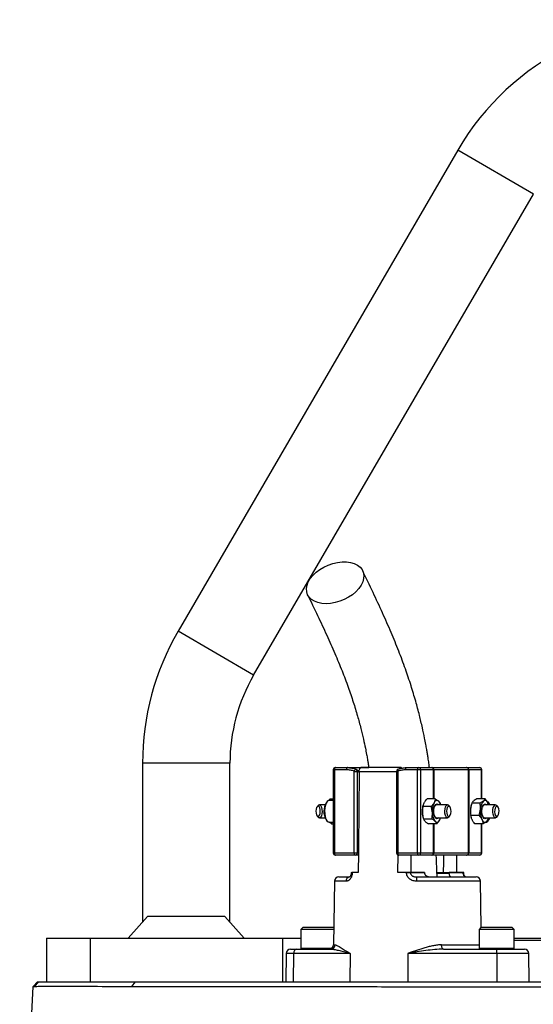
# Model space of a CAD drawing. Header units: millimetres. Extents: x 2817 to 14582, y 2229 to 15574.
# Tile 22 of 23: x 4426 to 5601, y 13322 to 15574. Entities that reach past the tile are written whole.
import ezdxf

# ---------------------------------------------------------------- set-up
doc = ezdxf.new("R2010")
doc.units = ezdxf.units.MM
doc.header["$LTSCALE"] = 5

msp = doc.modelspace()

# ---------------------------------------------------------------- linework, layer by layer
at = {"color": 7, "linetype": 'Continuous', "lineweight": 25}
for p, q in [((5428.5, 15275.3), (4788.5, 14175.3)), ((4961.4, 14074.7), (5601.4, 15174.7)), ((4707.1, 13873.5), (4707.1, 13510.3)), ((4907.1, 13510.3), (4907.1, 13873.5)), ((5143.5, 13858.5), (5143.5, 13668.5)), ((5146.4, 13858.5), (5146.4, 13668.5)), ((5173.8, 13858.5), (5146.4, 13858.5)), ((5148.5, 13863.5), (5175.9, 13863.5)), ((5175.9, 13863.5), (5224.7, 13863.5)), ((5191.7, 13668.5), (5191.7, 13855)), ((5191.7, 13855), (5198.3, 13855)), ((5195.7, 13859.6), (5202.8, 13855.5)), ((5196, 13859.5), (5195.7, 13859.6)), ((5198.3, 13855), (5198.3, 13668.5)), ((5202.6, 13853.7), (5202.6, 13852.7)), ((5297.9, 13863.5), (5207, 13863.5)), ((5288.5, 13855), (5288.5, 13668.5)), ((5291.4, 13855), (5291.4, 13668.5)), ((5336.7, 13858.5), (5309.3, 13858.5)), ((5311.4, 13863.5), (5338.8, 13863.5)), ((5343.3, 13858.5), (5336.7, 13858.5)), ((5336.7, 13668.5), (5336.7, 13858.5)), ((5338.8, 13863.5), (5368, 13863.5)), ((5343.3, 13858.5), (5343.3, 13668.5)), ((5372.6, 13858.5), (5343.3, 13858.5)), ((5368, 13863.5), (5369.8, 13863.5)), ((5369.8, 13863.5), (5448.2, 13863.5)), ((5373.4, 13858.5), (5372.6, 13858.5)), ((5453.1, 13858.5), (5373.4, 13858.5)), ((5448.2, 13863.5), (5449, 13863.5)), ((5449, 13863.5), (5478.3, 13863.5)), ((5453.1, 13668.5), (5453.1, 13858.5)), ((5453.5, 13858.5), (5453.1, 13858.5)), ((5453.5, 13858.5), (5453.5, 13668.5)), ((5482.8, 13858.5), (5453.5, 13858.5)), ((5483.3, 13791.9), (5483.3, 13858.5)), ((5124.7, 13778.5), (5111.7, 13778.5)), ((5129.3, 13785.7), (5127.2, 13783)), ((5136.4, 13792.1), (5133.6, 13788.4)), ((5143.5, 13788.5), (5134.3, 13788.5)), ((5136.4, 13792.1), (5138.8, 13788.5)), ((5136.4, 13792.1), (5143.5, 13792.1)), ((5349.8, 13779), (5349.6, 13778.3)), ((5377.1, 13792.1), (5358.5, 13792.1)), ((5405.2, 13778.5), (5379.7, 13778.5)), ((5389.2, 13778.5), (5388.6, 13780.5)), ((5460, 13779.9), (5459.5, 13778.3)), ((5479.4, 13782.4), (5460.8, 13782.4)), ((5490.9, 13791.9), (5472.3, 13791.9)), ((5515.1, 13778.5), (5489.6, 13778.5)), ((5499.5, 13783), (5497.4, 13785.7)), ((5498.6, 13778.7), (5497.6, 13782.5)), ((5499.1, 13778.5), (5499, 13778.8)), ((5108.7, 13776.8), (5106.5, 13774.1)), ((5367.5, 13774.4), (5348.8, 13774.4)), ((5410.3, 13774.1), (5408.1, 13776.8)), ((5520.2, 13774.1), (5518, 13776.8)), ((5106.5, 13753), (5108.7, 13750.3)), ((5111.7, 13748.5), (5124.7, 13748.5)), ((5127.2, 13744.1), (5129.3, 13741.4)), ((5134.3, 13738.5), (5143.5, 13738.5)), ((5139.8, 13734.9), (5134.7, 13738.5)), ((5139.8, 13734.9), (5140.9, 13738.5)), ((5139.8, 13734.9), (5143.5, 13734.9)), ((5349.6, 13748.8), (5350.3, 13746.6)), ((5369.1, 13745.8), (5350.5, 13745.8)), ((5380.4, 13734.9), (5361.8, 13734.9)), ((5379.7, 13748.5), (5405.2, 13748.5)), ((5389.1, 13748.1), (5389.2, 13748.5)), ((5408.1, 13750.3), (5410.3, 13753)), ((5477.1, 13754), (5458.5, 13754)), ((5459.5, 13748.8), (5459.6, 13748.3)), ((5486.4, 13735.2), (5467.8, 13735.2)), ((5483.3, 13668.5), (5483.3, 13735.2)), ((5489.6, 13748.5), (5515.1, 13748.5)), ((5497.4, 13741.4), (5499.5, 13744.1)), ((5498.5, 13747.2), (5497.9, 13744.7)), ((5498.7, 13747.1), (5499.1, 13748.5)), ((5518, 13750.3), (5520.2, 13753)), ((5146.4, 13668.5), (5191.7, 13668.5)), ((5191.7, 13668.5), (5198.3, 13668.5)), ((5198.3, 13668.5), (5201.2, 13668.5)), ((5201.2, 13668.5), (5200.8, 13623.5)), ((5291.4, 13668.5), (5336.7, 13668.5)), ((5336.7, 13668.5), (5343.3, 13668.5)), ((5343.3, 13668.5), (5372.6, 13668.5)), ((5372.6, 13668.5), (5373.4, 13668.5)), ((5373.4, 13668.5), (5453.1, 13668.5)), ((5453.1, 13668.5), (5453.5, 13668.5)), ((5453.5, 13668.5), (5482.8, 13668.5)), ((5193.8, 13663.5), (5148.5, 13663.5)), ((5201.2, 13663.5), (5193.8, 13663.5)), ((5291.5, 13623.5), (5291.8, 13663.9)), ((5338.8, 13663.5), (5293.5, 13663.5)), ((5368, 13663.5), (5338.8, 13663.5)), ((5369.8, 13663.5), (5368, 13663.5)), ((5448.2, 13663.5), (5369.8, 13663.5)), ((5425.6, 13663.5), (5425.9, 13623.5)), ((5449, 13663.5), (5448.2, 13663.5)), ((5478.3, 13663.5), (5449, 13663.5)), ((5184.8, 13623.5), (5184.8, 13623.4)), ((5187.2, 13623.5), (5185.7, 13623.5)), ((5187.2, 13623.5), (5187.2, 13623.4)), ((5200.8, 13623.5), (5187.2, 13623.5)), ((5311, 13623.5), (5291.5, 13623.5)), ((5311, 13623.4), (5311, 13623.5)), ((5320.2, 13623.5), (5320.2, 13623.4)), ((5352.2, 13623.5), (5320.2, 13623.5)), ((5320.2, 13623.4), (5352.2, 13623.4)), ((5352.2, 13623.5), (5352.2, 13623.4)), ((5409, 13621.7), (5380.8, 13621.7)), ((5395.4, 13623.5), (5409.1, 13623.5)), ((5409.1, 13623.4), (5409.1, 13623.5)), ((5441, 13623.5), (5409.1, 13623.5)), ((5409.1, 13623.4), (5441, 13623.4)), ((5441, 13623.4), (5441, 13623.5)), ((5442, 13623.4), (5441.9, 13623.5)), ((5146.3, 13603.7), (5143.8, 13458.4)), ((5156.3, 13613.5), (5181, 13613.5)), ((5176.4, 13614.2), (5176.4, 13613.5)), ((5333.6, 13613.5), (5470.4, 13613.5)), ((5406, 13614.2), (5406, 13613.5)), ((5425.2, 13614.2), (5425.2, 13613.5)), ((5430.8, 13614.2), (5430.8, 13613.5)), ((5440.8, 13613.5), (5440.8, 13614.2)), ((5441, 13613.5), (5441, 13614.2)), ((5443.3, 13614.2), (5443.3, 13613.5)), ((5452, 13613.5), (5452, 13614.2)), ((5456.2, 13613.5), (5456.2, 13614.2)), ((5482.2, 13498.5), (5480.4, 13603.7)), ((4718.4, 13523), (4674.5, 13473.5)), ((4895.8, 13523), (4718.4, 13523)), ((4939.7, 13473.5), (4895.8, 13523)), ((5074.4, 13498.5), (5069.4, 13493.5)), ((5069.4, 13493.5), (5069.4, 13450.5)), ((5144.4, 13493.5), (5069.4, 13493.5)), ((5074.4, 13498.5), (5144.4, 13498.5)), ((5144.5, 13498.5), (5144.4, 13498.5)), ((5482.3, 13498.5), (5477.3, 13493.5)), ((5477.3, 13493.5), (5477.3, 13450.5)), ((5557.3, 13493.5), (5477.3, 13493.5)), ((5482.3, 13498.5), (5552.3, 13498.5)), ((5557.3, 13493.5), (5552.3, 13498.5)), ((5557.3, 13450.5), (5557.3, 13493.5)), ((4487.1, 13473.5), (4487.1, 13373.5)), ((4487.1, 13473.5), (4587.1, 13473.5)), ((4587.1, 13473.5), (4587.1, 13373.5)), ((4587.1, 13473.5), (5027.1, 13473.5)), ((5027.1, 13473.5), (5027.1, 13373.5)), ((5027.1, 13473.5), (5069.4, 13473.5)), ((5557.3, 13473.5), (5782.1, 13473.5)), ((5782.1, 13468.5), (5557.3, 13468.5)), ((5045.9, 13448.5), (5060.5, 13448.5)), ((5060.5, 13448.5), (5138.1, 13448.5)), ((5396.1, 13448.5), (5517.7, 13448.5)), ((5517.7, 13448.5), (5580.8, 13448.5)), ((5035.9, 13438.7), (5034.8, 13373.5)), ((5052.8, 13438.7), (5052, 13373.5)), ((5182.5, 13438.7), (5052.8, 13438.7)), ((5182.5, 13438.7), (5181.6, 13373.5)), ((5314.5, 13438.7), (5314.5, 13373.5)), ((5517.8, 13438.7), (5314.5, 13438.7)), ((5517.8, 13438.7), (5517.8, 13373.5)), ((5591.9, 13373.5), (5590.8, 13438.7)), ((4456.6, 13363.1), (4467.1, 13373.5)), ((4459.7, 13363.4), (4469.9, 13373.5)), ((4467.1, 13373.5), (4469.9, 13373.5)), ((4469.9, 13373.5), (4690.8, 13373.5)), ((4682.5, 13363.3), (4690.8, 13373.5)), ((4690.8, 13373.5), (7062.4, 13373.5)), ((4425.9, 12673.5), (4456.6, 13363.1))]:
    msp.add_line(p, q, dxfattribs=at)
at = {"color": 8, "linetype": 'Continuous', "lineweight": 25}
for p, q in [((5601.4, 15174.7), (5428.5, 15275.3)), ((4961.4, 14074.7), (4788.5, 14175.3)), ((4907.1, 13873.5), (4707.1, 13873.5)), ((5146.4, 13858.5), (5143.5, 13858.5)), ((5288.5, 13853.7), (5202.6, 13853.7)), ((5288.5, 13855), (5291.4, 13855)), ((5372.6, 13792.1), (5372.6, 13858.5)), ((5373.4, 13858.5), (5373.4, 13792.1)), ((5482.8, 13791.9), (5482.8, 13858.5)), ((5483.3, 13858.5), (5482.8, 13858.5)), ((5372.6, 13668.5), (5372.6, 13734.9)), ((5373.4, 13734.9), (5373.4, 13668.5)), ((5482.8, 13668.5), (5482.8, 13735.2)), ((5143.5, 13668.5), (5146.4, 13668.5)), ((5288.5, 13668.5), (5291.4, 13668.5)), ((5482.8, 13668.5), (5483.3, 13668.5)), ((5381.3, 13623.4), (5409.1, 13623.4)), ((5172.6, 13603.7), (5146.3, 13603.7)), ((5480.4, 13603.7), (5334.9, 13603.7)), ((5069.4, 13450.5), (5139.8, 13450.5)), ((5143.8, 13458.4), (5147.9, 13458.4)), ((5391.5, 13458.4), (5477.3, 13458.4)), ((5477.3, 13450.5), (5557.3, 13450.5)), ((5052.8, 13438.7), (5035.9, 13438.7)), ((5590.8, 13438.7), (5517.8, 13438.7))]:
    msp.add_line(p, q, dxfattribs=at)
at = {"color": 7, "linetype": 'Continuous', "lineweight": 25, "flags": 128}
for points in [[(5127, 14238.3), (5117.3, 14238.9), (5108.4, 14240.7), (5100.5, 14243.7), (5093.8, 14247.8), (5088.5, 14253), (5084.8, 14258.9), (5082.7, 14265.6), (5082.2, 14272.8), (5083.5, 14280.3), (5086.5, 14288), (5091, 14295.7), (5097, 14303.1), (5104.4, 14310), (5112.8, 14316.4), (5122.2, 14321.9), (5132.2, 14326.5), (5142.7, 14330.1), (5153.2, 14332.6), (5163.7, 14333.8), (5173.7, 14333.8), (5183.1, 14332.6), (5191.5, 14330.1), (5198.8, 14326.5), (5204.8, 14321.9), (5209.4, 14316.4), (5212.3, 14310), (5213.6, 14303.1), (5213.1, 14295.7), (5211, 14288), (5207.2, 14280.3), (5201.9, 14272.8), (5195.2, 14265.6), (5187.3, 14258.9), (5178.4, 14253), (5168.6, 14247.8), (5158.4, 14243.7), (5147.8, 14240.7), (5137.3, 14238.9), (5127, 14238.3)], [(5148.5, 13863.5), (5148.1, 13863.4), (5147.7, 13863.2), (5147.3, 13862.7), (5147, 13862.1), (5146.7, 13861.3), (5146.5, 13860.4), (5146.4, 13859.5), (5146.4, 13858.5)], [(5175.9, 13863.5), (5175.5, 13863.4), (5175.1, 13863.2), (5174.7, 13862.7), (5174.4, 13862.1), (5174.1, 13861.3), (5173.9, 13860.4), (5173.8, 13859.5), (5173.8, 13858.5)], [(5191.7, 13855), (5192.1, 13856.1), (5192.5, 13857), (5193.1, 13857.9), (5193.6, 13858.6), (5194.2, 13859.2), (5194.8, 13859.6), (5195.3, 13859.7), (5195.7, 13859.6)], [(5202.6, 13852.7), (5201.3, 13681.6), (5201.2, 13668.5)], [(5292.3, 13859.6), (5291.9, 13859.7), (5291.6, 13859.7)], [(5309.3, 13858.5), (5309.3, 13859.5), (5309.4, 13860.4), (5309.6, 13861.3), (5309.9, 13862.1), (5310.2, 13862.7), (5310.6, 13863.2), (5311, 13863.4), (5311.4, 13863.5)], [(5336.7, 13858.5), (5336.7, 13859.5), (5336.8, 13860.4), (5337, 13861.3), (5337.3, 13862.1), (5337.6, 13862.7), (5338, 13863.2), (5338.4, 13863.4), (5338.8, 13863.5)], [(5108.7, 13776.8), (5108.7, 13776.8), (5110.8, 13778.4), (5113, 13778.2), (5115, 13776.2), (5116.7, 13772.7), (5117.7, 13768.1), (5118, 13762.9), (5117.5, 13757.9), (5116.4, 13753.4), (5114.6, 13750.3), (5112.5, 13748.7), (5110.3, 13748.9), (5108.7, 13750.3)], [(5134.3, 13788.5), (5132.5, 13788.2), (5129.8, 13786.2), (5127.4, 13782.5), (5125.5, 13777.4), (5124.2, 13771.2), (5123.7, 13764.5)], [(5373.7, 13761.2), (5373.7, 13766.8), (5374.6, 13772), (5376.1, 13776.4), (5378.1, 13779.3), (5380.4, 13780.5), (5382.7, 13779.9), (5384.1, 13778.5)], [(5384.8, 13786.7), (5383.5, 13787.7), (5382.1, 13788.3), (5380.7, 13788.5), (5379.3, 13788.3), (5378, 13787.6), (5376.7, 13786.6), (5375.4, 13785.1), (5374.3, 13783.3)], [(5398.9, 13764.1), (5399.3, 13769.2), (5400.5, 13773.6), (5402.2, 13776.8), (5404.3, 13778.4), (5406.5, 13778.2), (5408.1, 13776.8)], [(5494, 13748.5), (5493, 13747.5), (5490.7, 13746.6), (5488.4, 13747.4), (5486.3, 13750.1), (5484.7, 13754.2), (5483.7, 13759.3), (5483.5, 13764.8), (5484.1, 13770.3), (5485.4, 13775), (5487.2, 13778.4), (5489.4, 13780.3), (5491.8, 13780.3), (5494, 13778.5)], [(5497.6, 13782.5), (5496.4, 13784.4), (5495.2, 13786.1), (5494, 13787.3), (5492.6, 13788.1), (5491.3, 13788.5), (5489.9, 13788.5), (5488.5, 13788), (5487.2, 13787.1)], [(5499.2, 13778.3), (5498.5, 13780.2), (5497.6, 13782.5)], [(5499.5, 13783), (5500.5, 13781.5), (5502, 13778.5)], [(5508.8, 13762), (5508.9, 13767.2), (5509.8, 13772), (5511.4, 13775.7), (5513.3, 13778), (5515.5, 13778.5), (5517.7, 13777.2), (5518, 13776.8)], [(5103.8, 13764), (5104.2, 13759.4), (5105.2, 13755.4), (5106.8, 13752.7), (5108.7, 13751.6), (5110.6, 13752.3), (5112.3, 13754.8), (5113.5, 13758.5), (5113.9, 13763.1), (5113.6, 13767.7), (5112.6, 13771.6), (5111, 13774.4), (5109.1, 13775.5), (5107.1, 13774.7), (5105.5, 13772.3), (5104.3, 13768.5), (5103.8, 13764)], [(5123.7, 13764.5), (5124, 13757.7), (5125, 13751.4), (5126.7, 13746), (5129, 13741.8), (5131.7, 13739.3), (5134.3, 13738.5)], [(5384.1, 13748.5), (5382.3, 13747), (5380, 13746.7), (5377.7, 13748.2), (5375.8, 13751.4), (5374.4, 13755.9), (5373.7, 13761.2)], [(5408.1, 13750.3), (5408.1, 13750.3), (5406, 13748.7), (5403.8, 13748.9), (5401.8, 13750.9), (5400.2, 13754.4), (5399.1, 13759), (5398.9, 13764.1)], [(5402.9, 13764), (5403.2, 13759.4), (5404.3, 13755.4), (5405.9, 13752.7), (5407.8, 13751.6), (5409.7, 13752.3), (5411.4, 13754.8), (5412.5, 13758.5), (5413, 13763.1), (5412.7, 13767.7), (5411.7, 13771.6), (5410.1, 13774.4), (5408.2, 13775.5), (5406.2, 13774.7), (5404.5, 13772.3), (5403.4, 13768.5), (5402.9, 13764)], [(5518, 13750.3), (5516.8, 13749.1), (5514.6, 13748.6), (5512.5, 13749.8), (5510.7, 13752.8), (5509.4, 13757), (5508.8, 13762)], [(5512.8, 13762.3), (5513.4, 13757.9), (5514.7, 13754.3), (5516.4, 13752.1), (5518.4, 13751.7), (5520.2, 13753), (5521.8, 13756), (5522.7, 13760.1), (5522.9, 13764.8), (5522.3, 13769.2), (5521, 13772.8), (5519.3, 13775), (5517.3, 13775.4), (5515.5, 13774), (5513.9, 13771.1), (5513, 13767), (5512.8, 13762.3)], [(5376.8, 13740.4), (5378.1, 13739.4), (5379.5, 13738.7), (5380.8, 13738.5), (5382.2, 13738.8), (5383.6, 13739.4), (5384.9, 13740.5), (5386.1, 13742), (5387.3, 13743.8)], [(5483.8, 13744.6), (5484.9, 13742.6), (5486.1, 13741), (5487.4, 13739.8), (5488.7, 13739), (5490.1, 13738.6), (5491.4, 13738.6), (5492.8, 13739.1), (5494.1, 13739.9)], [(5492.5, 13738.5), (5494.3, 13738.9), (5497, 13741), (5499.4, 13744.7), (5500.9, 13748.5)], [(5146.4, 13668.5), (5146.4, 13667.6), (5146.5, 13666.6), (5146.7, 13665.8), (5147, 13665), (5147.3, 13664.4), (5147.7, 13663.9), (5148.1, 13663.6), (5148.5, 13663.5)], [(5193.8, 13663.5), (5193.4, 13663.6), (5193, 13663.9), (5192.6, 13664.4), (5192.3, 13665), (5192, 13665.8), (5191.8, 13666.6), (5191.7, 13667.6), (5191.7, 13668.5)], [(5293.5, 13663.5), (5293.1, 13663.6), (5292.7, 13663.9), (5292.3, 13664.4), (5292, 13665), (5291.7, 13665.8), (5291.5, 13666.6), (5291.4, 13667.6), (5291.4, 13668.5)], [(5338.8, 13663.5), (5338.4, 13663.6), (5338, 13663.9), (5337.6, 13664.4), (5337.3, 13665), (5337, 13665.8), (5336.8, 13666.6), (5336.7, 13667.6), (5336.7, 13668.5)], [(5322, 13623.5), (5321.8, 13647.4), (5321.7, 13663.5)], [(5395.7, 13663.5), (5395.6, 13647.4), (5395.4, 13623.5)], [(5396.1, 13448.5), (5395.2, 13448.7), (5394.3, 13449.3), (5393.5, 13450.2), (5392.9, 13451.4), (5392.3, 13452.9), (5391.8, 13454.6), (5391.6, 13456.4), (5391.5, 13458.4)]]:
    msp.add_lwpolyline(points, dxfattribs=at)
at = {"color": 8, "linetype": 'Continuous', "lineweight": 25, "flags": 128}
for points in [[(5291.6, 13859.7), (5291.4, 13859.6), (5291.1, 13859.2), (5290.9, 13858.6), (5290.9, 13857.9), (5290.9, 13857), (5291.1, 13856.1), (5291.4, 13855)], [(5184.8, 13623.4), (5184.8, 13623.4), (5184.9, 13623.4), (5185.2, 13623.4), (5185.7, 13623.4), (5186.4, 13623.4), (5187.2, 13623.4)]]:
    msp.add_lwpolyline(points, dxfattribs=at)
at = {"color": 7, "linetype": 'Continuous', "lineweight": 25}
for centre, radius, start, end in [((5947.1, 14973.5), 600, 15.7388, 149.8084), ((5307.1, 13873.5), 600, 149.8084, 180), ((5307.1, 13873.5), 400, 149.8084, 180), ((5148.5, 13858.5), 5, 90, 180), ((5193.8, 13855), 5, 64.3345, 67.9451), ((5293.5, 13855), 5, 112.0549, 180), ((5338.5, 13858.8), 4.78, 357.3247, 87.0479), ((5367.8, 13858.8), 4.78, 357.3247, 87.0479), ((5369, 13859.1), 4.49, 352.6197, 79.9172), ((5448.1, 13858.6), 4.98, 359.7741, 89.7723), ((5448.8, 13858.8), 4.78, 357.3247, 87.0479), ((5478.3, 13858.5), 5, 0, 90), ((5478, 13858.8), 4.78, 357.3247, 87.0479), ((5154, 13765.9), 31.8, 147.4686, 182.6854), ((5400.1, 13763.7), 52.6, 163.9279, 183.8963), ((5416, 13764.2), 45.8, 155.3697, 185.0628), ((5382, 13771.6), 7.33, 107.9811, 169.1751), ((5369.5, 13773), 20.5, 14.8909, 41.873), ((5504.2, 13764.9), 46.7, 163.3235, 175.919), ((5509.3, 13768.4), 29, 139.6619, 180.346), ((5491.9, 13771.6), 7.33, 107.9813, 169.1761), ((5480.4, 13772.8), 21.3, 15.6036, 37.1113), ((5156.1, 13761.9), 33.9, 175.7411, 211.6503), ((5395.9, 13762.5), 48.3, 182.8275, 196.5207), ((5402.1, 13759.6), 31.8, 179.0491, 217.2551), ((5510.8, 13763.5), 53.4, 174.933, 195.9486), ((5528, 13763.2), 48, 174.0264, 202.7831), ((5382, 13755.5), 7.33, 190.8249, 252.0189), ((5362, 13757.1), 28.5, 332.2291, 343.1384), ((5491.9, 13755.5), 7.33, 190.8239, 252.0187), ((5480.3, 13753.7), 19.5, 315.1638, 345.4967), ((5485.5, 13754.7), 17.6, 322.7544, 339.3893), ((5148.5, 13668.5), 5, 180, 270), ((5193.5, 13668.3), 4.78, 272.9521, 2.6753), ((5293.5, 13668.5), 5, 180, 270), ((5338.5, 13668.3), 4.78, 272.9521, 2.6753), ((5367.8, 13668.3), 4.78, 272.9521, 2.6753), ((5369, 13668), 4.49, 280.0828, 7.3803), ((5448.1, 13668.5), 4.98, 270.2277, 0.2259), ((5448.8, 13668.3), 4.78, 272.9521, 2.6753), ((5478.3, 13668.5), 5, 270, 0), ((5478, 13668.3), 4.78, 272.9521, 2.6753), ((5315.6, 13319.5), 303.9, 89.1323, 90.8677), ((5156.3, 13603.5), 10, 90, 179), ((5181.9, 13604.3), 9.28, 95.1923, 183.5831), ((5315.1, 13606.1), 20, 353.1599, 21.8134), ((5470.4, 13603.5), 10, 1, 90), ((5045.9, 13438.5), 10, 90, 179), ((5061.8, 13439.6), 9.03, 98.2078, 185.6181), ((5071.4, 13450.5), 2, 180, 270), ((5133.8, 13458.5), 10, 270, 359), ((5138, 13458.4), 9.88, 270.6876, 359.7031), ((5479.3, 13450.5), 2, 180, 270), ((5139.1, 13441.1), 378.7, 359.6326, 1.1193), ((5555.3, 13450.5), 2, 270, 0), ((5580.8, 13438.5), 10, 1, 90)]:
    msp.add_arc(centre, radius, start, end, dxfattribs=at)
at = {"color": 8, "linetype": 'Continuous', "lineweight": 25}
for centre, radius, start, end in [((5193.9, 13855.6), 4.46, 352.8679, 62.5299), ((5440.5, 13654.1), 30.7, 271.0206, 272.7648)]:
    msp.add_arc(centre, radius, start, end, dxfattribs=at)
at = {"color": 7, "linetype": 'Continuous', "lineweight": 25}
for points, knots in [([(5363.7, 13863.5), (5363.3, 13866.8), (5362.2, 13874.5), (5360.6, 13885.2), (5359, 13895.6), (5357.3, 13905.7), (5355.2, 13917.5), (5351.9, 13934.3), (5347.2, 13956.6), (5340.5, 13984.8), (5331.9, 14016.9), (5321.2, 14052.4), (5308.4, 14090.6), (5293.2, 14131.1), (5275.7, 14173.7), (5255.9, 14218.4), (5234.1, 14265.2), (5218.8, 14297.1), (5210.9, 14313.6)], [0, 0, 0, 0, 0.017755, 0.041783, 0.058729, 0.075491, 0.09752, 0.124827, 0.170585, 0.226164, 0.291445, 0.36609, 0.449746, 0.542337, 0.643751, 0.753769, 0.872422, 1, 1, 1, 1]), ([(5084.9, 14258.6), (5092.6, 14242.7), (5107.3, 14212.3), (5128.1, 14167.7), (5146.8, 14125.7), (5163.2, 14086.2), (5177.3, 14049.1), (5189, 14014.7), (5198.7, 13983.1), (5206.4, 13954.8), (5212.3, 13930.1), (5216.6, 13910.2), (5219.6, 13894.8), (5221.6, 13883.7), (5223.3, 13873.6), (5224.3, 13867.1), (5224.9, 13863.5)], [0, 0, 0, 0, 0.138946, 0.26716, 0.384437, 0.490768, 0.586223, 0.671038, 0.74551, 0.809825, 0.864116, 0.908507, 0.938001, 0.960706, 0.978052, 1, 1, 1, 1]), ([(5191.7, 13855), (5188.8, 13856.2), (5185.8, 13857.1), (5179.9, 13858.2), (5176.8, 13858.5), (5173.8, 13858.5)], [0, 0, 0, 0, 0.5, 0.5, 1, 1, 1, 1]), ([(5175.9, 13863.5), (5179.3, 13863.5), (5182.6, 13863.2), (5189.3, 13861.9), (5192.5, 13860.9), (5195.7, 13859.6)], [0, 0, 0, 0, 0.5, 0.5, 1, 1, 1, 1]), ([(5202.6, 13853.7), (5202.6, 13854.4), (5202.7, 13855.1), (5202.8, 13856.4), (5202.9, 13857), (5203.3, 13858.8), (5203.6, 13859.9), (5204.3, 13861.3), (5204.5, 13861.7), (5205, 13862.4), (5205.2, 13862.6), (5206, 13863.3), (5206.6, 13863.6), (5207.2, 13863.5)], [0, 0, 0, 0, 0.125, 0.125, 0.25, 0.25, 0.5, 0.5, 0.625, 0.625, 0.75, 0.75, 1, 1, 1, 1]), ([(5309.3, 13858.5), (5306.2, 13858.5), (5303.2, 13858.2), (5297.2, 13857.1), (5294.3, 13856.2), (5291.4, 13855)], [0, 0, 0, 0, 0.5, 0.5, 1, 1, 1, 1]), ([(5292.3, 13859.6), (5295.4, 13860.9), (5298.5, 13861.9), (5304.9, 13863.2), (5308.1, 13863.5), (5311.4, 13863.5)], [0, 0, 0, 0, 0.5, 0.5, 1, 1, 1, 1]), ([(5297.8, 13863.5), (5297.5, 13863.5), (5296.6, 13863.4), (5295.5, 13862.4), (5294.8, 13861), (5294.6, 13860.4)], [0, 0, 0, 0, 0.266292, 0.706254, 1, 1, 1, 1]), ([(5301, 13862.3), (5300.3, 13862.7), (5299.3, 13863.5), (5298.2, 13863.5), (5297.8, 13863.5)], [0, 0, 0, 0, 0.644397, 1, 1, 1, 1]), ([(5351.6, 13783.3), (5352.1, 13784), (5352.5, 13784.8), (5353.5, 13786.3), (5354, 13787), (5355.8, 13789.2), (5357.1, 13790.7), (5358.5, 13792.1)], [0, 0, 0, 0, 0.25, 0.25, 0.5, 0.5, 1, 1, 1, 1]), ([(5374.3, 13783.3), (5373.9, 13782.5), (5373.4, 13781.8), (5372.4, 13780.3), (5371.9, 13779.6), (5370.2, 13777.3), (5368.9, 13775.9), (5367.5, 13774.4)], [0, 0, 0, 0, 0.25, 0.25, 0.5, 0.5, 1, 1, 1, 1]), ([(5384.8, 13786.7), (5385.2, 13786.2), (5385.7, 13785.8), (5386.4, 13784.8), (5386.8, 13784.4), (5387.7, 13783), (5388.1, 13782.1), (5388.4, 13781.2)], [0, 0, 0, 0, 0.25, 0.25, 0.5, 0.5, 1, 1, 1, 1]), ([(5464.5, 13787.1), (5463.5, 13786.3), (5462.7, 13785.5), (5461.5, 13783.9), (5461.1, 13783.1), (5460.8, 13782.4)], [0, 0, 0, 0, 0.5, 0.5, 1, 1, 1, 1]), ([(5472.3, 13791.9), (5470.7, 13791.1), (5469.3, 13790.3), (5466.6, 13788.7), (5465.5, 13787.9), (5464.5, 13787.1)], [0, 0, 0, 0, 0.5, 0.5, 1, 1, 1, 1]), ([(5487.2, 13787.1), (5486.2, 13786.3), (5485, 13785.5), (5482.4, 13783.9), (5480.9, 13783.1), (5479.4, 13782.4)], [0, 0, 0, 0, 0.5, 0.5, 1, 1, 1, 1]), ([(5480.3, 13768.2), (5480.4, 13769.4), (5480.4, 13770.6), (5480.4, 13773), (5480.4, 13774.2), (5480.1, 13777.7), (5479.8, 13780.1), (5479.4, 13782.4)], [0, 0, 0, 0, 0.25, 0.25, 0.5, 0.5, 1, 1, 1, 1]), ([(5490.9, 13791.9), (5490.6, 13791.1), (5490.1, 13790.3), (5488.9, 13788.7), (5488.1, 13787.9), (5487.2, 13787.1)], [0, 0, 0, 0, 0.5, 0.5, 1, 1, 1, 1]), ([(5497.6, 13782.5), (5497.2, 13783.3), (5496.7, 13784.1), (5495.8, 13785.7), (5495.2, 13786.5), (5493.5, 13788.8), (5492.3, 13790.4), (5490.9, 13791.9)], [0, 0, 0, 0, 0.25, 0.25, 0.5, 0.5, 1, 1, 1, 1]), ([(5347.7, 13760.1), (5347.5, 13762.6), (5347.6, 13765), (5348, 13769.8), (5348.4, 13772.1), (5348.8, 13774.4)], [0, 0, 0, 0, 0.5, 0.5, 1, 1, 1, 1]), ([(5350.5, 13745.8), (5349.8, 13748.2), (5349.1, 13750.5), (5348.1, 13755.3), (5347.8, 13757.7), (5347.7, 13760.1)], [0, 0, 0, 0, 0.5, 0.5, 1, 1, 1, 1]), ([(5370.3, 13760.1), (5370.2, 13762.6), (5369.8, 13765), (5368.8, 13769.8), (5368.2, 13772.1), (5367.5, 13774.4)], [0, 0, 0, 0, 0.5, 0.5, 1, 1, 1, 1]), ([(5369.1, 13745.8), (5369.6, 13748.2), (5370, 13750.5), (5370.4, 13755.3), (5370.4, 13757.7), (5370.3, 13760.1)], [0, 0, 0, 0, 0.5, 0.5, 1, 1, 1, 1]), ([(5457.6, 13768.2), (5457.5, 13767), (5457.5, 13765.8), (5457.5, 13763.4), (5457.5, 13762.2), (5457.8, 13758.7), (5458.1, 13756.3), (5458.5, 13754)], [0, 0, 0, 0, 0.25, 0.25, 0.5, 0.5, 1, 1, 1, 1]), ([(5354.1, 13740.4), (5354.6, 13739.9), (5355.1, 13739.5), (5356.3, 13738.5), (5356.9, 13738.1), (5358.8, 13736.7), (5360.3, 13735.8), (5361.8, 13734.9)], [0, 0, 0, 0, 0.25, 0.25, 0.5, 0.5, 1, 1, 1, 1]), ([(5376.8, 13740.4), (5376.3, 13740.9), (5375.8, 13741.3), (5374.6, 13742.2), (5374, 13742.7), (5372.1, 13744.1), (5370.7, 13745), (5369.1, 13745.8)], [0, 0, 0, 0, 0.25, 0.25, 0.5, 0.5, 1, 1, 1, 1]), ([(5387.3, 13743.8), (5387.4, 13744), (5388.2, 13745.5), (5388.5, 13746.9), (5388.7, 13748.2)], [0, 0, 0, 0, 0.140916, 1, 1, 1, 1]), ([(5461.1, 13744.6), (5460.7, 13745.4), (5460.4, 13746.2), (5459.8, 13747.8), (5459.5, 13748.6), (5458.9, 13750.9), (5458.6, 13752.5), (5458.5, 13754)], [0, 0, 0, 0, 0.25, 0.25, 0.5, 0.5, 1, 1, 1, 1]), ([(5483.8, 13744.6), (5484.2, 13743.8), (5484.5, 13743), (5485.1, 13741.4), (5485.3, 13740.6), (5486, 13738.3), (5486.2, 13736.7), (5486.4, 13735.2)], [0, 0, 0, 0, 0.25, 0.25, 0.5, 0.5, 1, 1, 1, 1]), ([(5494.1, 13739.9), (5493.2, 13739.1), (5492, 13738.3), (5489.4, 13736.7), (5487.9, 13735.9), (5486.4, 13735.2)], [0, 0, 0, 0, 0.5, 0.5, 1, 1, 1, 1]), ([(5497.9, 13744.7), (5497.6, 13743.9), (5497.1, 13743.1), (5495.9, 13741.5), (5495.1, 13740.7), (5494.1, 13739.9)], [0, 0, 0, 0, 0.5, 0.5, 1, 1, 1, 1]), ([(5381.1, 13613.5), (5380.7, 13626.6), (5380.1, 13643.3), (5379.4, 13659.9), (5379.2, 13663.5)], [0, 0, 0, 0, 0.782511, 1, 1, 1, 1]), ([(5187.2, 13623.4), (5187.2, 13621.9), (5187, 13620.5), (5186.5, 13617.7), (5186.1, 13616.4), (5185.2, 13613.9), (5184.7, 13612.7), (5183.4, 13610.5), (5182.8, 13609.6), (5181.3, 13607.9), (5180.5, 13607.1), (5179, 13605.9), (5178.2, 13605.3), (5176.6, 13604.5), (5175.8, 13604.2), (5174.2, 13603.8), (5173.4, 13603.7), (5172.6, 13603.7)], [0, 0, 0, 0, 0.125, 0.125, 0.25, 0.25, 0.375, 0.375, 0.5, 0.5, 0.625, 0.625, 0.75, 0.75, 0.875, 0.875, 1, 1, 1, 1]), ([(5184.7, 13623.4), (5184.7, 13622.6), (5184.6, 13620.7), (5183.9, 13617.9), (5182.7, 13615.4), (5181.4, 13613.9), (5180.6, 13613.5), (5180.7, 13613.5), (5180.8, 13613.5)], [0, 0, 0, 0, 0.121238, 0.294154, 0.477387, 0.680878, 0.915796, 1, 1, 1, 1]), ([(5184.9, 13623.5), (5184.9, 13623.5), (5184.9, 13623.5), (5186, 13623.5), (5186.9, 13623.5), (5187.2, 13623.5)], [0, 0, 0, 0, 0.334921, 0.807755, 1, 1, 1, 1]), ([(5311, 13623.5), (5312, 13623.5), (5312.9, 13623.5), (5314.7, 13623.5), (5315.6, 13623.5), (5317.2, 13623.5), (5318, 13623.5), (5319.3, 13623.5), (5319.8, 13623.5), (5320.2, 13623.5)], [0, 0, 0, 0, 0.25, 0.25, 0.5, 0.5, 0.75, 0.75, 1, 1, 1, 1]), ([(5334.9, 13603.7), (5332.1, 13603.7), (5329.3, 13604.1), (5325.1, 13605.3), (5323.8, 13605.9), (5321.2, 13607.1), (5320, 13607.8), (5318.3, 13609.1), (5317.7, 13609.6), (5316.7, 13610.6), (5316.2, 13611.1), (5314.7, 13612.7), (5313.9, 13613.8), (5312.5, 13616.4), (5312, 13617.7), (5311.2, 13620.5), (5311, 13621.9), (5311, 13623.4)], [0, 0, 0, 0, 0.25, 0.25, 0.375, 0.375, 0.5, 0.5, 0.5625, 0.5625, 0.625, 0.625, 0.75, 0.75, 0.875, 0.875, 1, 1, 1, 1]), ([(5320.2, 13623.4), (5320.2, 13622.5), (5320.3, 13621.7), (5320.8, 13620.2), (5321.2, 13619.5), (5322.1, 13618.2), (5322.6, 13617.6), (5323.8, 13616.5), (5324.4, 13616), (5325.8, 13615.3), (5326.5, 13614.9), (5327.9, 13614.4), (5328.6, 13614.2), (5330.8, 13613.7), (5332.2, 13613.5), (5333.6, 13613.5)], [0, 0, 0, 0, 0.125, 0.125, 0.25, 0.25, 0.375, 0.375, 0.5, 0.5, 0.625, 0.625, 0.75, 0.75, 1, 1, 1, 1]), ([(5352.5, 13621.7), (5352.7, 13620.9), (5353, 13620.2), (5353.9, 13618.8), (5354.4, 13618.2), (5356, 13616.6), (5357.3, 13615.8), (5360, 13614.6), (5361.3, 13614.2), (5364.1, 13613.6), (5365.5, 13613.5), (5366.9, 13613.5)], [0, 0, 0, 0, 0.125, 0.125, 0.25, 0.25, 0.5, 0.5, 0.75, 0.75, 1, 1, 1, 1]), ([(5412.5, 13613.5), (5412.3, 13613.5), (5412, 13613.6), (5411.4, 13614.2), (5411.1, 13614.5), (5410.6, 13615.5), (5410.4, 13615.8), (5410.1, 13616.6), (5409.9, 13617.1), (5409.6, 13618.2), (5409.4, 13618.8), (5409.2, 13620.2), (5409.1, 13620.9), (5409, 13621.7)], [0, 0, 0, 0, 0.25, 0.25, 0.5, 0.5, 0.625, 0.625, 0.75, 0.75, 0.875, 0.875, 1, 1, 1, 1]), ([(5441, 13623.5), (5441.5, 13623.5), (5442, 13623.5), (5441.9, 13623.5), (5441.8, 13623.5)], [0, 0, 0, 0, 0.773787, 1, 1, 1, 1]), ([(5445.7, 13613.5), (5445.3, 13613.5), (5444.9, 13613.7), (5444, 13614.4), (5443.5, 13614.9), (5442.8, 13616.1), (5442.6, 13616.5), (5442.1, 13617.6), (5441.9, 13618.2), (5441.5, 13619.5), (5441.3, 13620.2), (5441.1, 13621.7), (5441, 13622.5), (5441, 13623.4)], [0, 0, 0, 0, 0.25, 0.25, 0.5, 0.5, 0.625, 0.625, 0.75, 0.75, 0.875, 0.875, 1, 1, 1, 1]), ([(5446, 13613.5), (5446, 13613.5), (5446.1, 13613.5), (5445.2, 13614), (5443.9, 13615.7), (5442.6, 13618.6), (5442, 13621.3), (5442, 13622.9), (5442, 13623.4)], [0, 0, 0, 0, 0.102796, 0.332029, 0.563234, 0.743423, 0.925253, 1, 1, 1, 1]), ([(5138.1, 13448.5), (5139.6, 13448.5), (5141.1, 13448.4), (5144.3, 13448.1), (5145.9, 13447.8), (5151, 13446.9), (5154.5, 13446.1), (5162, 13444.2), (5165.9, 13443.2), (5174, 13441), (5178.1, 13439.9), (5182.5, 13438.7)], [0, 0, 0, 0, 0.125, 0.125, 0.25, 0.25, 0.5, 0.5, 0.75, 0.75, 1, 1, 1, 1]), ([(5147.9, 13458.4), (5148.6, 13458.4), (5149.5, 13458.2), (5151.4, 13457.4), (5152.4, 13456.9), (5155.8, 13455.1), (5158.4, 13453.5), (5162.8, 13450.7), (5164.3, 13449.7), (5167.5, 13447.7), (5169.2, 13446.6), (5172.8, 13444.4), (5174.6, 13443.3), (5177.5, 13441.6), (5178.5, 13441), (5180.5, 13439.9), (5181.5, 13439.3), (5182.5, 13438.7)], [0, 0, 0, 0, 0.125, 0.125, 0.25, 0.25, 0.5, 0.5, 0.625, 0.625, 0.75, 0.75, 0.875, 0.875, 0.9375, 0.9375, 1, 1, 1, 1]), ([(5391.5, 13458.4), (5388.4, 13458.4), (5385.3, 13458.2), (5379, 13457.4), (5375.9, 13457), (5369.5, 13455.7), (5366.3, 13455), (5359.9, 13453.4), (5356.6, 13452.6), (5347, 13449.8), (5340.5, 13447.7), (5330.8, 13444.4), (5327.5, 13443.3), (5322.6, 13441.6), (5321, 13441), (5318.5, 13440.2), (5317.7, 13439.9), (5316.1, 13439.3), (5315.3, 13439), (5314.5, 13438.7)], [0, 0, 0, 0, 0.125, 0.125, 0.25, 0.25, 0.375, 0.375, 0.5, 0.5, 0.75, 0.75, 0.875, 0.875, 0.9375, 0.9375, 0.96875, 0.96875, 1, 1, 1, 1]), ([(5396.1, 13448.5), (5389.4, 13448.5), (5382.6, 13448.1), (5369.1, 13446.9), (5362.2, 13446.1), (5348.6, 13444.2), (5341.8, 13443.2), (5331.6, 13441.5), (5328.1, 13441), (5321.3, 13439.8), (5317.9, 13439.3), (5314.5, 13438.7)], [0, 0, 0, 0, 0.25, 0.25, 0.5, 0.5, 0.75, 0.75, 0.875, 0.875, 1, 1, 1, 1]), ([(4456.6, 13363.1), (4456.8, 13363.1), (4457.1, 13363.1), (4457.7, 13363.1), (4457.9, 13363.2), (4458.2, 13363.2), (4458.4, 13363.2), (4458.9, 13363.3), (4459.3, 13363.3), (4459.7, 13363.4)], [0, 0, 0, 0, 0.5, 0.5, 0.625, 0.625, 0.75, 0.75, 1, 1, 1, 1]), ([(4459.7, 13363.4), (4460.1, 13363.4), (4460.6, 13363.4), (4461.8, 13363.4), (4462.4, 13363.4), (4464.5, 13363.4), (4466.1, 13363.4), (4471.6, 13363.5), (4476.3, 13363.5), (4493.1, 13363.5), (4508, 13363.5), (4531.4, 13363.5), (4536.4, 13363.5), (4544.1, 13363.5), (4546.8, 13363.5), (4552.2, 13363.5), (4554.9, 13363.5), (4569, 13363.5), (4581.2, 13363.5), (4620.2, 13363.4), (4649.6, 13363.4), (4682.5, 13363.3)], [0, 0, 0, 0, 0.03125, 0.03125, 0.0625, 0.0625, 0.125, 0.125, 0.25, 0.25, 0.5, 0.5, 0.5625, 0.5625, 0.59375, 0.59375, 0.625, 0.625, 0.75, 0.75, 1, 1, 1, 1]), ([(4682.5, 13363.3), (4698.9, 13363.3), (4715.8, 13363.3), (4751, 13363.2), (4769.1, 13363.2), (4825.5, 13363.2), (4865.5, 13363.1), (4929.2, 13363), (4951, 13363), (4979.1, 13363), (4984.7, 13363), (4996.1, 13363), (5001.9, 13363), (5019.1, 13362.9), (5030.7, 13362.9), (5089.3, 13362.9), (5137.6, 13362.8), (5237.2, 13362.7), (5288.5, 13362.6), (5354.4, 13362.5), (5367.7, 13362.5), (5394.5, 13362.5), (5408, 13362.4), (5448.5, 13362.4), (5475.6, 13362.3), (5557.2, 13362.2), (5611.9, 13362.1), (5722.1, 13361.9), (5777.6, 13361.8), (5840.5, 13361.7), (5847.5, 13361.7), (5861.4, 13361.7), (5868.4, 13361.7), (5889.2, 13361.6), (5903.1, 13361.6), (5944.5, 13361.5), (5971.9, 13361.5), (6053.5, 13361.3), (6107.1, 13361.2), (6186.4, 13360.9), (6212.6, 13360.8), (6251.6, 13360.7), (6264.6, 13360.7), (6290.4, 13360.6), (6303.2, 13360.5), (6366.5, 13360.3), (6415.4, 13360.1), (6509.4, 13359.5), (6554.6, 13359.2), (6608.9, 13358.6), (6619.6, 13358.5), (6640.9, 13358.2), (6651.4, 13358.1), (6682.6, 13357.6), (6702.8, 13357.2), (6732.2, 13356.4), (6741.9, 13356.2), (6761, 13355.6), (6770.4, 13355.2), (6798.3, 13354), (6816.3, 13353.1), (6842.7, 13351.2), (6851.4, 13350.5), (6868.6, 13348.9), (6877.2, 13347.9), (6889.9, 13346.2), (6894.2, 13345.6), (6902.8, 13344.1), (6907.1, 13343.3), (6915.7, 13341.5), (6920.1, 13340.5), (6929, 13338.1), (6933.5, 13336.7), (6938.3, 13335)], [0, 0, 0, 0, 0.03125, 0.03125, 0.0625, 0.0625, 0.125, 0.125, 0.15625, 0.15625, 0.164062, 0.164062, 0.171875, 0.171875, 0.1875, 0.1875, 0.25, 0.25, 0.3125, 0.3125, 0.328125, 0.328125, 0.34375, 0.34375, 0.375, 0.375, 0.4375, 0.4375, 0.5, 0.5, 0.507812, 0.507812, 0.515625, 0.515625, 0.53125, 0.53125, 0.5625, 0.5625, 0.625, 0.625, 0.65625, 0.65625, 0.671875, 0.671875, 0.6875, 0.6875, 0.75, 0.75, 0.8125, 0.8125, 0.828125, 0.828125, 0.84375, 0.84375, 0.875, 0.875, 0.890625, 0.890625, 0.90625, 0.90625, 0.9375, 0.9375, 0.953125, 0.953125, 0.96875, 0.96875, 0.976563, 0.976563, 0.984375, 0.984375, 0.992188, 0.992188, 1, 1, 1, 1])]:
    msp.add_open_spline(points, degree=3, knots=knots, dxfattribs=at)
for points in [[(5202.6, 13852.7), (5201.2, 13853.5), (5199.8, 13854.3), (5198.3, 13855)], [(5348.8, 13774.4), (5349.2, 13777.3), (5350, 13780.3), (5351.6, 13783.3)], [(5377.1, 13792.1), (5376.8, 13789.2), (5375.9, 13786.3), (5374.3, 13783.3)], [(5377.1, 13792.1), (5380.2, 13790.4), (5382.8, 13788.5), (5384.8, 13786.7)], [(5460.8, 13782.4), (5459.2, 13777.7), (5458, 13773), (5457.6, 13768.2)], [(5477.1, 13754), (5478.7, 13758.6), (5479.9, 13763.4), (5480.3, 13768.2)], [(5350.5, 13745.8), (5351.1, 13744.1), (5352.2, 13742.2), (5354.1, 13740.4)], [(5380.4, 13734.9), (5379.8, 13736.7), (5378.7, 13738.5), (5376.8, 13740.4)], [(5380.4, 13734.9), (5383.2, 13737.8), (5385.6, 13740.8), (5387.3, 13743.8)], [(5467.8, 13735.2), (5465, 13738.3), (5462.7, 13741.4), (5461.1, 13744.6)], [(5477.1, 13754), (5479.9, 13750.9), (5482.2, 13747.8), (5483.8, 13744.6)], [(5352.2, 13623.4), (5352.2, 13622.8), (5352.3, 13622.2), (5352.5, 13621.7)], [(5409.1, 13623.4), (5409, 13622.8), (5409, 13622.2), (5409, 13621.7)]]:
    msp.add_open_spline(points, degree=3, dxfattribs=at)

doc.saveas('drawing.dxf')
